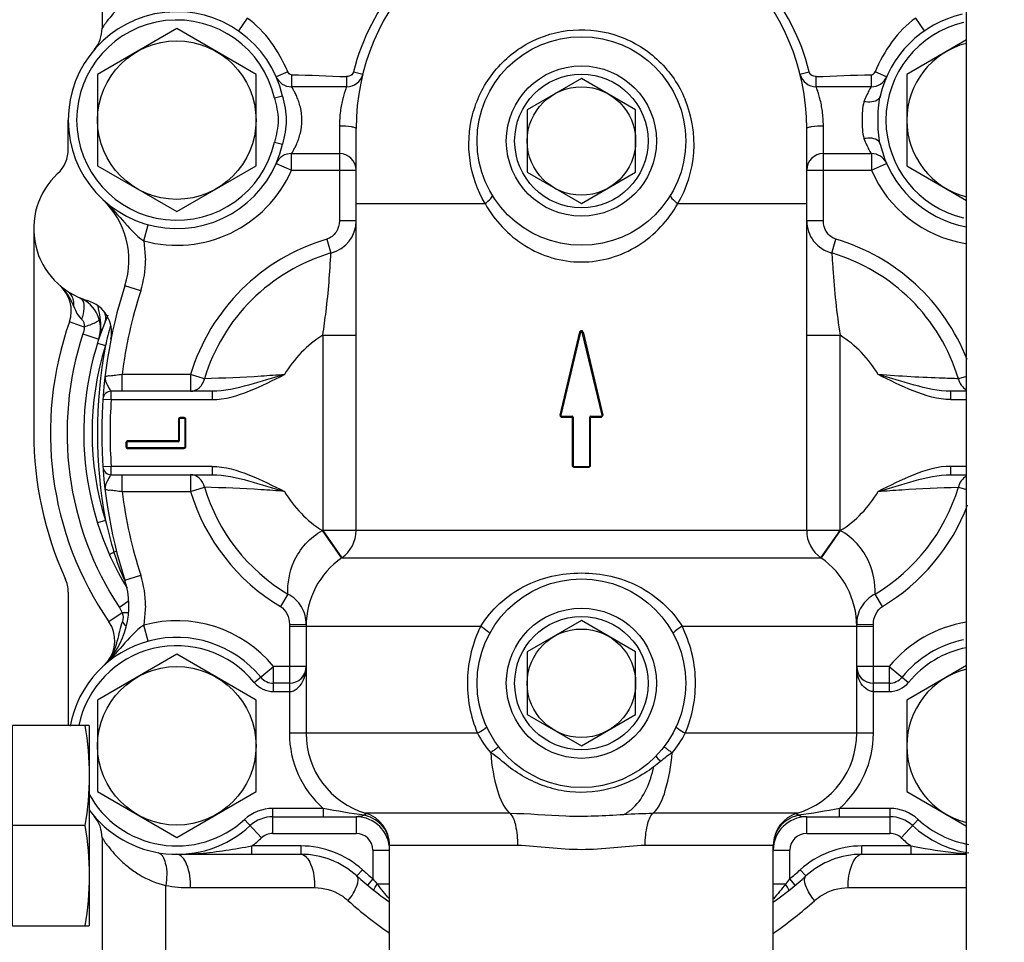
# Model space of a CAD drawing. Header units: millimetres. Extents: x 0 to 1189, y 0 to 841.
# Tile 22 of 172: x 483.75 to 488.48, y 203.66 to 208.08. Entities that reach past the tile are written whole.
import ezdxf
from ezdxf.enums import TextEntityAlignment as Align

# ---------------------------------------------------------------- set-up
doc = ezdxf.new("R2010")
doc.units = ezdxf.units.MM
doc.header["$LTSCALE"] = 65.395
doc.layers.get('0').update_dxf_attribs({"linetype": 'CONTINUOUS'})
for name, color, linetype in [('32007_153200_01_ABL1341', 7, 'CONTINUOUS'), ('32007_153200_01_T1_PBL1392', 7, 'CONTINUOUS'), ('8M32E_GENSET_VERROHRUNG_ABL1230', 7, 'CONTINUOUS'), ('D931_1-M16X170_PBL1399', 7, 'CONTINUOUS'), ('links_14_VBL1225', 7, 'CONTINUOUS'), ('PUMPENAGGRR45_125_160_FL-Z-DB50_PBL1288', 7, 'CONTINUOUS')]:
    doc.layers.add(name, color=color, linetype=linetype)
doc.styles.get("Standard").update_dxf_attribs({"font": 'txt', "width": 0.6})
doc.dimstyles.new('DIMSTYLE_2', dxfattribs={"dimtxt": 3.5, "dimasz": 3.5, "dimexe": 1.8, "dimexo": 0, "dimgap": 0.875, "dimtad": 1, "dimlfac": 25, "dimdsep": 46, "dimtxsty": 'Standard', "dimblk": '_FILLED', "dimblk1": '_FILLED', "dimblk2": '_FILLED', "dimcen": 0.09, "dimadec": 0, "dimazin": 0, "dimtp": 2, "dimtm": 2, "dimtfac": 1, "dimtofl": 0, "dimtmove": 0, "dimatfit": 3, "dimldrblk": '_FILLED', "dimfxl": 1, "dimtolj": 1, "dimarcsym": 0})

# ---------------------------------------------------------------- blocks, each defined once
blk = doc.blocks.new('_FILLED')
at = {"color": 0, "linetype": 'ByBlock'}
blk.add_solid([(0, 0), (-1, 0.1671), (-1, -0.1671)], dxfattribs=at)
blk = doc.blocks.new('*D14')
at = {"color": 2, "linetype": 'Continuous'}
for p, q in [((511.8475, 241.0394), (511.8475, 153.8786)), ((302.0875, 195.6548), (302.0875, 153.8786)), ((302.0875, 155.6786), (406.9675, 155.6786)), ((511.8475, 155.6786), (406.9675, 155.6786))]:
    blk.add_line(p, q, dxfattribs=at)
at = {"color": 2, "linetype": 'Continuous', "xscale": 3.5, "yscale": 3.5, "zscale": 3.5, "rotation": 180}
blk.add_blockref('_FILLED', (302.0875, 155.6786), dxfattribs=at)
at = {"color": 2, "linetype": 'Continuous', "xscale": 3.5, "yscale": 3.5, "zscale": 3.5}
blk.add_blockref('_FILLED', (511.8475, 155.6786), dxfattribs=at)
at = {"color": 2, "linetype": 'Continuous', "width": 0.672619}
blk.add_text('5244', height=3.5, dxfattribs=at).set_placement((406.9675, 156.5536), align=Align.CENTER)
blk = doc.blocks.new('PUMPENAGGRR45_125_160_FL-Z-DB50_PBL1288', base_point=(485.4905, 205.8067))
at = {"layer": 'PUMPENAGGRR45_125_160_FL-Z-DB50_PBL1288', "color": 7, "linetype": 'Continuous'}
for p, q in [((484.1495, 208.3381), (484.1495, 208.0386)), ((484.5075, 208.0368), (484.1275, 207.8175)), ((484.8875, 207.8175), (484.5075, 208.0368)), ((488.2935, 207.9826), (488.0075, 207.8175)), ((484.1138, 207.9379), (484.1113, 207.9349)), ((484.1275, 207.8175), (484.1275, 207.3787)), ((484.8875, 207.3787), (484.8875, 207.8175)), ((484.985, 207.8039), (484.984, 207.8061)), ((485.3994, 207.8188), (485.399, 207.8172)), ((487.4959, 207.8172), (487.4955, 207.8188)), ((487.9109, 207.8061), (487.9103, 207.8048)), ((488.0075, 207.8175), (488.0075, 207.3787)), ((485.3218, 207.7581), (485.0574, 207.7581)), ((486.4475, 207.7983), (486.1875, 207.6482)), ((486.7075, 207.6482), (486.4475, 207.7983)), ((487.8376, 207.7581), (487.5732, 207.7581)), ((486.1875, 207.6482), (486.1875, 207.3479)), ((486.7075, 207.3479), (486.7075, 207.6482)), ((483.9875, 207.459), (483.9875, 207.5981)), ((485.3675, 205.631), (485.3675, 207.5581)), ((487.5275, 205.631), (487.5275, 207.5581)), ((485.0574, 207.4381), (485.2875, 207.4381)), ((487.6075, 207.4381), (487.8376, 207.4381)), ((484.1275, 207.3787), (484.5075, 207.1593)), ((484.5075, 207.1593), (484.8875, 207.3787)), ((484.984, 207.3901), (484.985, 207.3922)), ((487.9103, 207.3914), (487.9109, 207.3901)), ((488.0075, 207.3787), (488.2935, 207.2135)), ((486.1875, 207.3479), (486.4475, 207.1978)), ((486.4475, 207.1978), (486.7075, 207.3479)), ((483.8215, 207.0781), (483.8215, 206.0981)), ((486.4436, 206.5817), (486.3486, 206.183)), ((486.4397, 206.5826), (486.4401, 206.5836)), ((486.5463, 206.183), (486.4514, 206.5817)), ((484.6768, 206.2981), (484.1931, 206.2981)), ((488.2935, 206.2981), (488.2181, 206.2981)), ((484.5195, 206.1641), (484.5195, 206.0601)), ((484.5435, 206.1681), (484.5235, 206.1681)), ((484.5475, 206.0321), (484.5475, 206.1641)), ((486.3525, 206.1781), (486.4035, 206.1781)), ((486.4075, 206.1741), (486.4075, 205.9421)), ((486.4875, 205.9421), (486.4875, 206.1741)), ((486.4915, 206.1781), (486.5424, 206.1781)), ((486.5464, 206.1821), (486.5463, 206.183)), ((484.5155, 206.0561), (484.2715, 206.0561)), ((484.2675, 206.0521), (484.2675, 206.0321)), ((484.2715, 206.0281), (484.5435, 206.0281)), ((486.4115, 205.9381), (486.4835, 205.9381)), ((484.1931, 205.8981), (484.6768, 205.8981)), ((488.2181, 205.8981), (488.2935, 205.8981)), ((484.2586, 205.39), (484.2579, 205.3915)), ((483.9875, 205.3343), (483.9875, 204.6954)), ((485.1275, 205.1715), (485.1275, 204.6581)), ((486.4475, 205.1983), (486.1875, 205.0482)), ((486.7075, 205.0482), (486.4475, 205.1983)), ((487.7675, 204.6581), (487.7675, 205.1715)), ((484.5075, 205.0368), (484.1275, 204.8175)), ((484.8875, 204.8175), (484.5075, 205.0368)), ((486.1875, 205.0482), (486.1875, 204.7479)), ((486.7075, 204.7479), (486.7075, 205.0482)), ((488.2935, 204.9826), (488.0075, 204.8175)), ((485.0475, 204.8981), (484.9718, 204.8981)), ((487.9231, 204.8981), (487.8475, 204.8981)), ((484.1275, 204.8175), (484.1275, 204.3787)), ((484.8875, 204.3787), (484.8875, 204.8175)), ((488.0075, 204.8175), (488.0075, 204.3787)), ((486.1875, 204.7479), (486.4475, 204.5978)), ((486.4475, 204.5978), (486.7075, 204.7479)), ((484.1275, 204.3787), (484.5075, 204.1593)), ((484.5075, 204.1593), (484.8875, 204.3787)), ((488.0075, 204.3787), (488.2935, 204.2135)), ((484.1113, 204.2612), (484.1131, 204.2591)), ((484.9683, 204.2581), (485.3675, 204.2581)), ((487.5275, 204.2581), (487.9266, 204.2581)), ((484.1495, 204.1575), (484.1495, 203.4981)), ((485.5275, 200.9712), (485.5275, 204.1214)), ((487.3675, 200.9712), (487.3675, 204.1214)), ((484.5075, 204.0781), (485.1022, 204.0781)), ((487.7927, 204.0781), (488.2935, 204.0781))]:
    blk.add_line(p, q, dxfattribs=at)
at = {"layer": 'PUMPENAGGRR45_125_160_FL-Z-DB50_PBL1288', "color": 9, "linetype": 'Continuous'}
for p, q in [((484.8446, 208.0868), (484.8027, 208.0261)), ((488.0922, 208.0261), (488.0503, 208.0868)), ((485.0396, 207.8303), (484.984, 207.8061)), ((485.0574, 207.8157), (485.0574, 207.7581)), ((485.3218, 207.8072), (485.3218, 207.7581)), ((485.355, 207.8298), (485.3994, 207.8188)), ((487.4955, 207.8188), (487.54, 207.8298)), ((487.5732, 207.7581), (487.5732, 207.8072)), ((487.8376, 207.7581), (487.8376, 207.8157)), ((487.9109, 207.8061), (487.8553, 207.8303)), ((485.0146, 207.713), (484.9756, 207.7042)), ((485.2875, 207.5714), (485.2875, 207.1158)), ((487.6075, 207.1158), (487.6075, 207.5714)), ((484.9756, 207.4919), (485.0146, 207.4831)), ((485.0574, 207.3581), (485.0574, 207.4381)), ((487.8376, 207.4381), (487.8376, 207.3581)), ((484.984, 207.3901), (485.0574, 207.3581)), ((487.8376, 207.3581), (487.9109, 207.3901)), ((485.0574, 207.3581), (485.3675, 207.3581)), ((487.5275, 207.3581), (487.8376, 207.3581)), ((485.3675, 207.1981), (485.9853, 207.1981)), ((486.9096, 207.1981), (487.5275, 207.1981)), ((484.349, 207.0194), (484.3701, 207.0965)), ((485.3675, 207.1158), (485.2875, 207.1158)), ((487.6075, 207.1158), (487.5275, 207.1158)), ((484.349, 207.0194), (484.3579, 206.9272)), ((485.2271, 207.0275), (485.2467, 206.961)), ((487.6482, 206.961), (487.6678, 207.0275)), ((484.3347, 206.7798), (484.2586, 206.8044)), ((484.0632, 206.6061), (483.9928, 206.6309)), ((484.0576, 206.573), (484.1336, 206.548)), ((486.3451, 206.1839), (486.4397, 206.5826)), ((486.4552, 206.5826), (486.5498, 206.1839)), ((484.1274, 206.5289), (484.1656, 206.5169)), ((485.2075, 206.5669), (485.3675, 206.5669)), ((485.2075, 206.5669), (485.2075, 205.631)), ((487.5275, 206.5669), (487.6875, 206.5669)), ((487.6875, 205.631), (487.6875, 206.5669)), ((484.5737, 206.3781), (484.2452, 206.3781)), ((484.2452, 206.2981), (484.2452, 206.3781)), ((484.64, 206.358), (484.5737, 206.3781)), ((484.5737, 206.3781), (484.5737, 206.2981)), ((488.2935, 206.3697), (488.2549, 206.358)), ((484.1931, 206.2581), (484.1931, 206.2981)), ((484.6768, 206.2981), (484.6768, 206.2581)), ((488.2181, 206.2581), (488.2181, 206.2981)), ((484.1532, 206.2609), (484.1931, 206.2581)), ((484.1931, 206.2581), (484.6768, 206.2581)), ((488.2181, 206.2581), (488.2935, 206.2581)), ((484.5155, 206.1641), (484.519, 206.1641)), ((484.5155, 206.1641), (484.5155, 206.0568)), ((484.5435, 206.1721), (484.5235, 206.1721)), ((484.5235, 206.1681), (484.5235, 206.1721)), ((484.5435, 206.1721), (484.5435, 206.1681)), ((484.5479, 206.1641), (484.5515, 206.1641)), ((484.5515, 206.0321), (484.5515, 206.1641)), ((486.3451, 206.1839), (486.3451, 206.1819)), ((486.3509, 206.1745), (486.352, 206.1741)), ((486.352, 206.1741), (486.3529, 206.1741)), ((486.3529, 206.1741), (486.4068, 206.1741)), ((486.4035, 206.1781), (486.4036, 206.1741)), ((486.4036, 206.1741), (486.4036, 205.9421)), ((486.4875, 206.1741), (486.542, 206.1741)), ((486.4913, 206.1741), (486.4914, 206.1773)), ((486.4913, 205.9421), (486.4913, 206.1741)), ((486.5421, 206.1765), (486.542, 206.1741)), ((486.542, 206.1741), (486.544, 206.1745)), ((486.5463, 206.183), (486.5477, 206.1834)), ((486.5499, 206.1824), (486.5499, 206.1834)), ((484.5195, 206.0601), (484.2715, 206.0601)), ((484.2715, 206.0561), (484.2715, 206.0601)), ((484.2635, 206.0521), (484.2675, 206.0521)), ((484.2635, 206.0521), (484.2635, 206.0321)), ((484.2675, 206.0321), (484.2635, 206.0321)), ((484.2715, 206.0241), (484.2715, 206.0281)), ((484.2715, 206.0241), (484.5435, 206.0241)), ((484.5435, 206.0281), (484.5435, 206.0241)), ((484.5515, 206.0321), (484.5479, 206.0321)), ((484.1931, 205.9381), (484.1532, 205.9352)), ((484.6768, 205.9381), (484.1931, 205.9381)), ((484.1931, 205.8981), (484.1931, 205.9381)), ((484.6768, 205.9381), (484.6768, 205.8981)), ((486.4075, 205.9421), (486.4036, 205.9421)), ((486.4076, 205.9351), (486.4116, 205.9341)), ((486.4116, 205.9341), (486.4833, 205.9341)), ((486.4833, 205.9341), (486.4873, 205.9351)), ((486.4873, 205.9351), (486.4902, 205.9381)), ((486.4913, 205.9421), (486.4875, 205.9421)), ((486.4902, 205.9381), (486.4913, 205.9421)), ((488.2935, 205.9381), (488.2181, 205.9381)), ((488.2181, 205.8981), (488.2181, 205.9381)), ((484.2452, 205.8181), (484.2452, 205.8981)), ((484.5737, 205.8981), (484.5737, 205.8181)), ((484.2452, 205.8181), (484.5737, 205.8181)), ((484.5737, 205.8181), (484.64, 205.8381)), ((488.2549, 205.8381), (488.2935, 205.8264)), ((484.1656, 205.6792), (484.1274, 205.6673)), ((485.2948, 205.5035), (485.2061, 205.6301)), ((487.6875, 205.631), (485.2075, 205.631)), ((485.2075, 205.631), (485.2989, 205.4997)), ((487.596, 205.4997), (487.6875, 205.631)), ((487.6888, 205.6301), (487.597, 205.499)), ((484.2065, 205.5276), (484.2185, 205.5307)), ((485.2981, 205.4992), (485.2948, 205.5035)), ((485.2989, 205.4997), (487.596, 205.4997)), ((484.2586, 205.3918), (484.3347, 205.4163)), ((485.0397, 205.3258), (485.0041, 205.2663)), ((487.8908, 205.2663), (487.8552, 205.3258)), ((484.2768, 205.2911), (484.2322, 205.2617)), ((484.3579, 205.2689), (484.349, 205.1768)), ((484.2451, 205.2353), (484.1825, 205.1923)), ((484.3701, 205.0996), (484.349, 205.1768)), ((485.0475, 205.1715), (485.9652, 205.1715)), ((485.0475, 205.1715), (485.0475, 204.6581)), ((485.0476, 205.1814), (485.1275, 205.1797)), ((486.9298, 205.1715), (487.8475, 205.1715)), ((487.7674, 205.1797), (487.8474, 205.1814)), ((487.8475, 204.6581), (487.8475, 205.1715)), ((484.8789, 204.9021), (484.9718, 204.9781)), ((485.1275, 204.9781), (484.9718, 204.9781)), ((484.9718, 204.8581), (484.9718, 204.9781)), ((487.9231, 204.9781), (487.7675, 204.9781)), ((487.9231, 204.9781), (488.016, 204.9021)), ((487.9231, 204.9781), (487.9231, 204.8581)), ((484.9718, 204.8581), (485.0475, 204.8581)), ((487.8475, 204.8581), (487.9231, 204.8581)), ((485.9496, 204.6581), (485.0475, 204.6581)), ((487.8475, 204.6581), (486.9453, 204.6581)), ((486.8266, 204.5227), (486.7949, 204.4976)), ((485.21, 204.2981), (484.9683, 204.2981)), ((484.9683, 204.1781), (484.9683, 204.2981)), ((485.21, 204.2981), (485.21, 204.2581)), ((485.4109, 204.2754), (485.4077, 204.265)), ((486.1038, 204.2747), (485.4132, 204.2747)), ((487.4817, 204.2747), (486.7912, 204.2747)), ((487.4872, 204.265), (487.484, 204.2754)), ((487.9266, 204.2981), (487.685, 204.2981)), ((487.685, 204.2581), (487.685, 204.2981)), ((487.9266, 204.2981), (487.9266, 204.1781)), ((484.8328, 204.2451), (484.9141, 204.1569)), ((485.3675, 204.2581), (485.3675, 204.1781)), ((487.5275, 204.1781), (487.5275, 204.2581)), ((487.9808, 204.1569), (488.0621, 204.2451)), ((484.9683, 204.1781), (485.3675, 204.1781)), ((487.5275, 204.1781), (487.9266, 204.1781)), ((485.1022, 204.1181), (484.8675, 204.1181)), ((484.8675, 204.0781), (484.8675, 204.1181)), ((485.1022, 204.1181), (485.1022, 204.0781)), ((485.5275, 204.1214), (486.1417, 204.1214)), ((486.7532, 204.1214), (487.3675, 204.1214)), ((488.0275, 204.1181), (487.7927, 204.1181)), ((487.7927, 204.0781), (487.7927, 204.1181)), ((488.0275, 204.1181), (488.0275, 204.0781)), ((485.4475, 204.0981), (485.5275, 204.0981)), ((485.4475, 204.0981), (485.4475, 203.9607)), ((487.3675, 204.0981), (487.4475, 204.0981)), ((487.4475, 203.9607), (487.4475, 204.0981)), ((485.3713, 203.9741), (485.3982, 204.0037)), ((487.5236, 203.9741), (487.4967, 204.0037)), ((485.4475, 203.9607), (485.4218, 203.93)), ((485.5275, 203.935), (485.4686, 203.935)), ((487.4263, 203.935), (487.3675, 203.935)), ((487.4731, 203.93), (487.4475, 203.9607)), ((484.4545, 203.4981), (484.4545, 203.9286)), ((484.5736, 203.9181), (485.1684, 203.9181)), ((487.7265, 203.9181), (488.2935, 203.9181))]:
    blk.add_line(p, q, dxfattribs=at)
blk.add_lwpolyline([(486.4036, 205.9421), (486.4047, 205.9381), (486.4076, 205.9351)], dxfattribs=at)
at = {"layer": 'PUMPENAGGRR45_125_160_FL-Z-DB50_PBL1288', "color": 7, "linetype": 'Continuous'}
for points in [[(485.1275, 204.9779), (485.1258, 204.962), (485.1212, 204.9473), (485.1143, 204.9341), (485.1048, 204.9223), (485.1035, 204.921)], [(487.7914, 204.921), (487.7901, 204.9223), (487.7807, 204.9341), (487.7737, 204.9473), (487.7692, 204.962), (487.7675, 204.9779)]]:
    blk.add_lwpolyline(points, dxfattribs=at)
for centre, radius in [((486.4475, 207.4981), 0.5), ((484.5075, 207.5981), 0.38), ((486.4475, 207.4981), 0.36), ((486.4475, 207.4981), 0.26), ((486.4475, 204.8981), 0.5), ((486.4475, 204.8981), 0.36), ((486.4475, 204.8981), 0.26), ((484.5075, 204.5981), 0.38)]:
    blk.add_circle(centre, radius, dxfattribs=at)
at = {"layer": 'PUMPENAGGRR45_125_160_FL-Z-DB50_PBL1288', "color": 9, "linetype": 'Continuous'}
for centre in [(486.4475, 207.4981), (486.4475, 204.8981)]:
    blk.add_circle(centre, 0.32, dxfattribs=at)
at = {"layer": 'PUMPENAGGRR45_125_160_FL-Z-DB50_PBL1288', "color": 7, "linetype": 'Continuous'}
for centre, radius, start, end in [((486.4475, 207.5581), 1.08, 0, 180), ((484.5075, 207.5981), 0.52, 12.7741, 347.2259), ((488.3875, 207.5981), 0.52, 102.6832, 167.2259), ((483.9895, 208.0386), 0.16, 320.5822, 360), ((488.3875, 207.5981), 0.38, 104.3804, 255.6196), ((485.0574, 207.8381), 0.08, 203.5782, 270), ((485.3218, 207.8381), 0.08, 270, 344.9018), ((485.3218, 207.8381), 0.08, 345.0326, 346.032), ((487.5732, 207.8381), 0.08, 193.968, 194.968), ((487.5732, 207.8381), 0.08, 195.1, 270), ((487.8376, 207.8381), 0.08, 270, 336.4218), ((488.3875, 207.5981), 0.52, 192.7741, 259.5416), ((483.8275, 207.459), 0.16, 312.9038, 360), ((485.0574, 207.3581), 0.08, 90, 154.7682), ((485.2875, 207.3581), 0.08, 0, 90), ((487.6075, 207.3581), 0.08, 90, 180), ((487.8376, 207.3581), 0.08, 24.5898, 90), ((484.1815, 207.0781), 0.36, 132.9038, 253.636), ((483.8779, 206.9272), 0.4, 342.1165, 46.8205), ((483.8419, 206.6842), 0.16, 340.5468, 49.2365), ((486.4475, 206.0981), 2.3, 162.1165, 197.8835), ((483.9816, 206.598), 0.16, 341.7919, 67.3939), ((484.035, 206.5791), 0.16, 348.7229, 73.636), ((485.5015, 206.0981), 1.6, 160.5468, 214.4781), ((485.5015, 206.0981), 1.44, 156.9287, 211.1383), ((486.4475, 206.5808), 0.004, 13.3925, 166.6075), ((486.4384, 206.5889), 0.0135, 339.5862, 341.8635), ((484.1931, 206.2581), 0.04, 90, 175.9403), ((484.5235, 206.1641), 0.004, 90, 180), ((484.5435, 206.1641), 0.004, 0, 90), ((486.3525, 206.1821), 0.004, 166.6075, 270), ((486.4035, 206.1741), 0.004, 0, 90), ((486.4915, 206.1741), 0.004, 90, 180), ((486.5424, 206.1821), 0.004, 270, 360), ((485.5015, 206.0981), 1.68, 180, 204.5247), ((484.2715, 206.0521), 0.004, 90, 180), ((484.5155, 206.0601), 0.004, 270, 360), ((484.2715, 206.0321), 0.004, 180, 270), ((484.5435, 206.0321), 0.004, 270, 360), ((484.1931, 205.9381), 0.04, 184.0597, 270), ((486.4115, 205.9421), 0.004, 180, 270), ((486.4835, 205.9421), 0.004, 270, 360), ((485.2075, 205.631), 0.16, 304.8499, 360), ((487.6875, 205.631), 0.16, 180, 235.1501), ((485.5275, 205.1715), 0.4, 124.8499, 180), ((487.3675, 205.1715), 0.4, 0, 55.1501), ((483.8275, 205.3343), 0.16, 0, 24.5247), ((483.8779, 205.2689), 0.4, 313.1795, 17.8835), ((484.0506, 205.1017), 0.16, 321.1025, 34.4781), ((484.5075, 204.5981), 0.52, 39.2965, 169.6184), ((488.3875, 204.5981), 0.52, 102.0146, 140.7035), ((485.0475, 204.9781), 0.08, 270, 360), ((487.8475, 204.9781), 0.08, 180, 270), ((484.9718, 204.9781), 0.08, 219.2965, 270), ((487.9231, 204.9781), 0.08, 270, 320.7035), ((488.3875, 204.5981), 0.38, 104.3804, 255.6196), ((485.5275, 204.6581), 0.4, 180, 253.3985), ((487.3675, 204.6581), 0.4, 286.6015, 360), ((484.5075, 204.5981), 0.52, 215.9009, 312.6679), ((483.9895, 204.1575), 0.16, 0, 40.38), ((485.3675, 204.1214), 0.16, 0, 73.3985), ((487.5275, 204.1214), 0.16, 106.6015, 180), ((484.9683, 204.0981), 0.16, 90, 132.6679), ((485.3675, 204.0981), 0.16, 0, 90), ((487.5275, 204.0981), 0.16, 90, 180), ((487.9266, 204.0981), 0.16, 47.3321, 90), ((488.3875, 204.5981), 0.52, 227.3321, 260.9332), ((485.1022, 203.6781), 0.4, 47.7314, 90), ((487.7927, 203.6781), 0.4, 90, 132.2686), ((486.4475, 205.1581), 1.6, 227.7314, 234.8606), ((486.4475, 205.1581), 1.6, 305.1396, 312.2686)]:
    blk.add_arc(centre, radius, start, end, dxfattribs=at)
at = {"layer": 'PUMPENAGGRR45_125_160_FL-Z-DB50_PBL1288', "color": 9, "linetype": 'Continuous'}
for centre, radius, start, end in [((484.5075, 207.5981), 0.48, 12.7741, 347.2259), ((488.3875, 207.5981), 0.48, 102.9808, 257.0173), ((486.4279, 207.4828), 0.5596, 329.4142, 22.548), ((484.5075, 207.5981), 0.6, 254.6847, 336.4218), ((488.3875, 207.5981), 0.6, 203.5782, 260.4799), ((485.2081, 207.1157), 0.1594, 284.0272, 0.0395), ((485.5015, 206.0981), 0.9691, 106.4475, 163.206), ((487.3935, 206.0981), 0.9691, 21.2722, 73.5525), ((485.5015, 206.0981), 0.8998, 106.4475, 163.206), ((487.3935, 206.0981), 0.8998, 16.794, 73.5525), ((483.8779, 206.9272), 0.48, 342.1165, 360), ((486.4475, 206.0981), 2.22, 162.1165, 172.7542), ((484.1333, 206.6414), 0.00224, 8.2218, 15.9401), ((485.5015, 206.0981), 1.52, 161.7919, 213.3825), ((486.0182, 206.0978), 1.8994, 164.2202, 167.2529), ((485.5015, 206.0981), 0.5534, 122.0911, 149.6043), ((487.3935, 206.0981), 0.5534, 30.3957, 57.9089), ((485.5015, 206.0981), 1.4, 162.5922, 197.4078), ((486.4475, 206.0981), 2.32, 169.5991, 190.4009), ((486.4475, 206.0981), 2.26, 175.9403, 184.0597), ((484.5235, 206.1641), 0.008, 90, 180), ((484.5435, 206.1641), 0.008, 0, 90), ((486.3523, 206.1829), 0.00732, 188.5113, 194.683), ((486.5839, 206.0419), 0.146, 103.4895, 104.3515), ((486.5451, 206.1828), 0.00481, 6.383, 13.0164), ((486.5435, 206.1828), 0.00638, 351.817, 356.7038), ((484.2715, 206.0521), 0.008, 90, 180), ((484.2715, 206.0321), 0.008, 180, 270), ((484.5435, 206.0321), 0.008, 270, 360), ((486.4475, 206.0981), 2.22, 187.2458, 197.8835), ((485.5015, 206.0981), 0.9691, 196.794, 239.1235), ((485.5015, 206.0981), 0.8998, 196.794, 239.1235), ((485.5015, 206.0981), 0.5534, 210.3957, 237.7433), ((487.3935, 206.0981), 0.5534, 302.2567, 329.6043), ((487.3935, 206.0981), 0.8998, 300.8765, 343.206), ((487.3935, 206.0981), 0.9691, 300.8765, 339.1702), ((486.0188, 206.0985), 1.9, 192.748, 197.4841), ((485.5275, 205.1715), 0.56, 124.8499, 125.0188), ((487.3675, 205.1715), 0.56, 54.9812, 55.1501), ((483.8779, 205.2689), 0.48, 0, 17.8835), ((484.5075, 204.5981), 0.6, 39.2965, 105.3153), ((485.5275, 205.1715), 0.48, 178.8118, 180), ((487.3675, 205.1715), 0.48, 0, 1.1882), ((488.3875, 204.5981), 0.6, 99.048, 140.7035), ((484.5075, 204.5981), 0.48, 39.2965, 168.2581), ((488.3875, 204.5981), 0.48, 101.339, 140.7035), ((484.9718, 204.9781), 0.12, 219.2965, 270), ((487.9231, 204.9781), 0.12, 270, 320.7035), ((485.5275, 204.6581), 0.48, 180, 228.5904), ((486.3828, 204.8815), 0.4874, 207.281, 220.5583), ((486.5121, 204.8815), 0.4874, 319.4417, 332.719), ((487.3675, 204.6581), 0.48, 311.4096, 360), ((484.5075, 204.5981), 0.48, 208.5506, 312.6679), ((484.9683, 204.0981), 0.2, 90, 132.6679), ((485.3471, 204.015), 0.2573, 75.1126, 76.3621), ((487.5479, 204.0149), 0.2573, 103.638, 104.8873), ((487.9266, 204.0981), 0.2, 47.3321, 90), ((488.3875, 204.5981), 0.48, 227.3321, 260.162), ((484.9683, 204.0981), 0.08, 90, 132.6679), ((485.3675, 204.0981), 0.08, 0, 90), ((487.5275, 204.0981), 0.08, 90, 180), ((487.9266, 204.0981), 0.08, 47.3321, 90), ((484.5075, 204.5981), 0.6, 306.8699, 312.6679), ((485.1022, 203.6781), 0.44, 47.7314, 90), ((487.7927, 203.6781), 0.44, 90, 132.2686), ((488.3875, 204.5981), 0.6, 227.3321, 233.1301), ((484.5075, 205.4449), 1.3668, 270, 270.6163), ((484.5075, 205.4453), 1.3673, 270.6164, 271.1953), ((486.4475, 205.1581), 1.56, 227.7314, 230.1317), ((486.4475, 205.1581), 1.56, 309.8683, 312.2686), ((486.4406, 204.7534), 1.2707, 218.5935, 220.0967), ((486.4543, 204.7534), 1.2707, 319.9033, 321.4065), ((484.5737, 204.5994), 0.6813, 259.9278, 269.9902), ((486.5151, 205.16), 1.7625, 227.7372, 235.909), ((486.3798, 205.16), 1.7625, 304.091, 312.2628)]:
    blk.add_arc(centre, radius, start, end, dxfattribs=at)
for points, knots in [([(485.9653, 208.5491), (485.8172, 208.4849), (485.5477, 208.2849), (485.3939, 207.9864), (485.355, 207.8298)], [0, 0, 0, 0, 0.499983, 1, 1, 1, 1]), ([(487.54, 207.8298), (487.501, 207.9864), (487.3472, 208.285), (487.0776, 208.4848), (486.9296, 208.5491)], [0, 0, 0, 0, 0.500014, 1, 1, 1, 1]), ([(484.4545, 208.2676), (484.41, 208.2572), (484.3473, 208.2311), (484.2772, 208.1819), (484.2348, 208.1446), (484.2005, 208.1072), (484.178, 208.0801), (484.1632, 208.0582), (484.1569, 208.0521), (484.1495, 208.0349), (484.1495, 208.0386)], [0, 0, 0, 0, 0.351869, 0.51065, 0.656533, 0.786862, 0.895538, 0.9385, 0.971534, 1, 1, 1, 1]), ([(485.9853, 207.1981), (485.9483, 207.2606), (485.8993, 207.4025), (485.9112, 207.6272), (486.0106, 207.832), (486.1852, 207.9812), (486.4064, 208.0463), (486.6351, 208.0149), (486.8298, 207.8928), (486.9163, 207.7658), (486.9447, 207.6974)], [0, 0, 0, 0, 0.122669, 0.246099, 0.37086, 0.496599, 0.622725, 0.748878, 0.874789, 1, 1, 1, 1]), ([(485.355, 207.8298), (485.3532, 207.8229), (485.3443, 207.8094), (485.329, 207.8073), (485.3218, 207.8072)], [0, 0, 0, 0, 0.49711, 1, 1, 1, 1]), ([(487.5732, 207.8072), (487.566, 207.8073), (487.5506, 207.8093), (487.5417, 207.8229), (487.54, 207.8298)], [0, 0, 0, 0, 0.502078, 1, 1, 1, 1]), ([(485.0574, 207.4381), (485.0561, 207.4381), (485.0637, 207.4446), (485.0649, 207.4514), (485.0752, 207.467), (485.0835, 207.4858), (485.0929, 207.5095), (485.1035, 207.5467), (485.1102, 207.5981), (485.1035, 207.6494), (485.0929, 207.6867), (485.0835, 207.7104), (485.0752, 207.7292), (485.0649, 207.7447), (485.0636, 207.7515), (485.0561, 207.7581), (485.0574, 207.7581)], [0, 0, 0, 0, 0.011411, 0.043711, 0.093425, 0.157127, 0.232043, 0.315899, 0.500002, 0.684106, 0.76796, 0.842874, 0.906575, 0.956293, 0.988593, 1, 1, 1, 1]), ([(485.3218, 207.7581), (485.3231, 207.7581), (485.3169, 207.75), (485.3171, 207.7419), (485.3093, 207.7229), (485.3036, 207.7001), (485.2969, 207.6718), (485.2898, 207.6287), (485.2875, 207.5946), (485.2875, 207.5714)], [0, 0, 0, 0, 0.021396, 0.083697, 0.182365, 0.311471, 0.464775, 0.63571, 1, 1, 1, 1]), ([(487.6075, 207.5714), (487.6075, 207.5946), (487.6044, 207.6382), (487.5947, 207.6899), (487.5847, 207.7229), (487.5801, 207.7419), (487.5743, 207.75), (487.5745, 207.7581), (487.5732, 207.7581)], [0, 0, 0, 0, 0.364339, 0.688484, 0.817609, 0.916291, 0.978607, 1, 1, 1, 1]), ([(487.8376, 207.7581), (487.8396, 207.7581), (487.8278, 207.7478), (487.8262, 207.7374), (487.8117, 207.7137), (487.8058, 207.6965), (487.8023, 207.6865)], [0, 0, 0, 0, 0.076463, 0.287816, 0.604028, 1, 1, 1, 1]), ([(485.0146, 207.713), (485.0232, 207.6752), (485.0409, 207.5981), (485.0231, 207.5209), (485.0146, 207.4831)], [0, 0, 0, 0, 0.499996, 1, 1, 1, 1]), ([(487.8803, 207.713), (487.8792, 207.7079), (487.8618, 207.6824), (487.8258, 207.6828), (487.8023, 207.6865)], [0, 0, 0, 0, 0.180262, 1, 1, 1, 1]), ([(484.9756, 207.7042), (484.9835, 207.6692), (485.0051, 207.5981), (484.9835, 207.527), (484.9756, 207.4919)], [0, 0, 0, 0, 0.500022, 1, 1, 1, 1]), ([(487.8023, 207.6865), (487.7928, 207.6585), (487.7958, 207.5981), (487.7928, 207.5377), (487.8023, 207.5096)], [0, 0, 0, 0, 0.500001, 1, 1, 1, 1]), ([(485.2875, 207.5714), (485.3064, 207.5714), (485.3329, 207.5697), (485.3574, 207.5652), (485.3675, 207.5605), (485.3675, 207.5581)], [0, 0, 0, 0, 0.686967, 0.909633, 1, 1, 1, 1]), ([(487.5275, 207.5581), (487.5275, 207.5605), (487.5375, 207.5652), (487.562, 207.5697), (487.5886, 207.5714), (487.6075, 207.5714)], [0, 0, 0, 0, 0.090367, 0.313033, 1, 1, 1, 1]), ([(487.8803, 207.4831), (487.8792, 207.4882), (487.8618, 207.5137), (487.8258, 207.5133), (487.8023, 207.5096)], [0, 0, 0, 0, 0.180262, 1, 1, 1, 1]), ([(487.8023, 207.5096), (487.8058, 207.4996), (487.8117, 207.4825), (487.8262, 207.4587), (487.8278, 207.4483), (487.8396, 207.4381), (487.8376, 207.4381)], [0, 0, 0, 0, 0.395963, 0.712105, 0.923433, 1, 1, 1, 1]), ([(485.9853, 207.1981), (485.9954, 207.2055), (486.0074, 207.2151), (486.0226, 207.2344), (486.0195, 207.2394)], [0, 0, 0, 0, 0.681306, 1, 1, 1, 1]), ([(486.8754, 207.2394), (486.8724, 207.2344), (486.8875, 207.2151), (486.8996, 207.2055), (486.9096, 207.1981)], [0, 0, 0, 0, 0.318694, 1, 1, 1, 1]), ([(484.1516, 207.2189), (484.1853, 207.1873), (484.2484, 207.1187), (484.3094, 207.0454), (484.349, 207.0194)], [0, 0, 0, 0, 0.49376, 1, 1, 1, 1]), ([(485.9853, 207.1981), (486.0307, 207.1175), (486.1636, 206.9737), (486.4475, 206.89), (486.7313, 206.9737), (486.8643, 207.1175), (486.9096, 207.1981)], [0, 0, 0, 0, 0.247759, 0.500001, 0.752243, 1, 1, 1, 1]), ([(485.2875, 207.1158), (485.2875, 207.097), (485.2769, 207.0587), (485.245, 207.0328), (485.2271, 207.0275)], [0, 0, 0, 0, 0.501379, 1, 1, 1, 1]), ([(487.5275, 207.1158), (487.5275, 207.0814), (487.5511, 207.0101), (487.6145, 206.9695), (487.6482, 206.961)], [0, 0, 0, 0, 0.49722, 1, 1, 1, 1]), ([(487.6678, 207.0275), (487.6499, 207.0327), (487.618, 207.0587), (487.6075, 207.097), (487.6075, 207.1158)], [0, 0, 0, 0, 0.498608, 1, 1, 1, 1]), ([(485.2075, 206.5669), (485.2134, 206.6049), (485.2316, 206.7358), (485.2418, 206.8676), (485.2467, 206.961)], [0, 0, 0, 0, 0.291311, 1, 1, 1, 1]), ([(487.6482, 206.961), (487.6495, 206.9363), (487.658, 206.8045), (487.6709, 206.6729), (487.6875, 206.5669)], [0, 0, 0, 0, 0.187784, 1, 1, 1, 1]), ([(484.0142, 206.704), (484.0149, 206.7114), (484.0149, 206.7386), (483.9999, 206.7666), (483.9832, 206.7775)], [0, 0, 0, 0, 0.270271, 1, 1, 1, 1]), ([(484.0431, 206.7457), (484.0484, 206.7435), (484.0622, 206.7281), (484.0636, 206.69), (484.0568, 206.6606), (484.051, 206.6446)], [0, 0, 0, 0, 0.160141, 0.529, 1, 1, 1, 1]), ([(484.1355, 206.6417), (484.1358, 206.6392), (484.1278, 206.6326), (484.1056, 206.6207), (484.0811, 206.6118), (484.0632, 206.6061)], [0, 0, 0, 0, 0.093318, 0.309146, 1, 1, 1, 1]), ([(486.4436, 206.5817), (486.4437, 206.5821), (486.4413, 206.5818), (486.4406, 206.5824), (486.4397, 206.5826)], [0, 0, 0, 0, 0.292461, 1, 1, 1, 1]), ([(486.4514, 206.5817), (486.4513, 206.5821), (486.4536, 206.5818), (486.4543, 206.5824), (486.4552, 206.5826)], [0, 0, 0, 0, 0.292473, 1, 1, 1, 1]), ([(484.1634, 206.3686), (484.1617, 206.3537), (484.1725, 206.3305), (484.1842, 206.3111), (484.1895, 206.298), (484.1931, 206.2981)], [0, 0, 0, 0, 0.58247, 0.860104, 1, 1, 1, 1]), ([(484.2452, 206.3781), (484.2349, 206.3768), (484.2165, 206.3752), (484.1888, 206.3698), (484.1769, 206.3729), (484.1632, 206.3665), (484.1634, 206.3686)], [0, 0, 0, 0, 0.378228, 0.702349, 0.922073, 1, 1, 1, 1]), ([(484.5737, 206.2981), (484.5888, 206.2981), (484.621, 206.3117), (484.6365, 206.3419), (484.64, 206.358)], [0, 0, 0, 0, 0.476428, 1, 1, 1, 1]), ([(485.0241, 206.3781), (484.9867, 206.3753), (484.8588, 206.3657), (484.7307, 206.3606), (484.64, 206.358)], [0, 0, 0, 0, 0.292667, 1, 1, 1, 1]), ([(484.6768, 206.2581), (484.7382, 206.2575), (484.8596, 206.2958), (484.9687, 206.3508), (485.0241, 206.3781)], [0, 0, 0, 0, 0.498543, 1, 1, 1, 1]), ([(485.0241, 206.3781), (484.9667, 206.361), (484.8536, 206.3259), (484.7359, 206.2981), (484.6768, 206.2981)], [0, 0, 0, 0, 0.503463, 1, 1, 1, 1]), ([(488.2549, 206.358), (488.2309, 206.3588), (488.1028, 206.3632), (487.9746, 206.3695), (487.8708, 206.3781)], [0, 0, 0, 0, 0.187266, 1, 1, 1, 1]), ([(488.2181, 206.2581), (488.1567, 206.2581), (488.0353, 206.2955), (487.9262, 206.3508), (487.8708, 206.3781)], [0, 0, 0, 0, 0.49855, 1, 1, 1, 1]), ([(488.2181, 206.2981), (488.159, 206.2981), (488.0414, 206.3259), (487.9282, 206.361), (487.8708, 206.3781)], [0, 0, 0, 0, 0.496537, 1, 1, 1, 1]), ([(486.3451, 206.1839), (486.346, 206.1837), (486.3466, 206.1832), (486.3487, 206.1833), (486.3486, 206.183)], [0, 0, 0, 0, 0.712167, 1, 1, 1, 1]), ([(486.3452, 206.1811), (486.3456, 206.1796), (486.3471, 206.177), (486.3495, 206.175), (486.3509, 206.1745)], [0, 0, 0, 0, 0.505162, 1, 1, 1, 1]), ([(486.3529, 206.1741), (486.3529, 206.175), (486.3526, 206.1759), (486.3529, 206.1781), (486.3525, 206.1781)], [0, 0, 0, 0, 0.702695, 1, 1, 1, 1]), ([(486.5424, 206.1781), (486.5423, 206.1781), (486.5423, 206.1772), (486.5421, 206.1769), (486.5421, 206.1765)], [0, 0, 0, 0, 0.268068, 1, 1, 1, 1]), ([(486.544, 206.1745), (486.5455, 206.1751), (486.5481, 206.1773), (486.5496, 206.1803), (486.5499, 206.1819)], [0, 0, 0, 0, 0.499876, 1, 1, 1, 1]), ([(484.6768, 205.9381), (484.7382, 205.9381), (484.8596, 205.9006), (484.9687, 205.8453), (485.0241, 205.8181)], [0, 0, 0, 0, 0.49855, 1, 1, 1, 1]), ([(486.4116, 205.9341), (486.4116, 205.935), (486.4112, 205.9359), (486.4119, 205.9381), (486.4115, 205.9381)], [0, 0, 0, 0, 0.706462, 1, 1, 1, 1]), ([(486.4835, 205.9381), (486.4831, 205.9381), (486.4837, 205.9359), (486.4833, 205.935), (486.4833, 205.9341)], [0, 0, 0, 0, 0.293538, 1, 1, 1, 1]), ([(488.2181, 205.9381), (488.1567, 205.9386), (488.0353, 205.9004), (487.9262, 205.8453), (487.8708, 205.8181)], [0, 0, 0, 0, 0.498543, 1, 1, 1, 1]), ([(484.1931, 205.8981), (484.1895, 205.8981), (484.1841, 205.885), (484.1725, 205.8656), (484.1617, 205.8424), (484.1634, 205.8275)], [0, 0, 0, 0, 0.140214, 0.417597, 1, 1, 1, 1]), ([(484.64, 205.8381), (484.6365, 205.8542), (484.621, 205.8844), (484.5888, 205.8981), (484.5737, 205.8981)], [0, 0, 0, 0, 0.523572, 1, 1, 1, 1]), ([(484.6768, 205.8981), (484.7359, 205.8981), (484.8536, 205.8702), (484.9667, 205.8351), (485.0241, 205.8181)], [0, 0, 0, 0, 0.496537, 1, 1, 1, 1]), ([(487.8708, 205.8181), (487.9282, 205.8351), (488.0414, 205.8702), (488.159, 205.8981), (488.2181, 205.8981)], [0, 0, 0, 0, 0.503463, 1, 1, 1, 1]), ([(484.1634, 205.8275), (484.1632, 205.8296), (484.1769, 205.8232), (484.1888, 205.8263), (484.2165, 205.8209), (484.2349, 205.8193), (484.2452, 205.8181)], [0, 0, 0, 0, 0.077927, 0.29765, 0.62177, 1, 1, 1, 1]), ([(485.0241, 205.8181), (484.9867, 205.8212), (484.8588, 205.8301), (484.7307, 205.8352), (484.64, 205.8381)], [0, 0, 0, 0, 0.292666, 1, 1, 1, 1]), ([(487.8708, 205.8181), (487.9082, 205.8209), (488.0361, 205.8304), (488.1642, 205.8355), (488.2549, 205.8381)], [0, 0, 0, 0, 0.292667, 1, 1, 1, 1]), ([(485.0397, 205.3258), (485.0382, 205.3781), (485.059, 205.5001), (485.1459, 205.5989), (485.2061, 205.6301)], [0, 0, 0, 0, 0.435407, 1, 1, 1, 1]), ([(487.8552, 205.3258), (487.8567, 205.3781), (487.836, 205.5003), (487.7487, 205.5984), (487.6888, 205.6301)], [0, 0, 0, 0, 0.435423, 1, 1, 1, 1]), ([(484.1847, 205.5152), (484.1837, 205.5173), (484.1968, 205.5209), (484.2011, 205.525), (484.2065, 205.5276)], [0, 0, 0, 0, 0.277921, 1, 1, 1, 1]), ([(485.9652, 205.1715), (486.0137, 205.2517), (486.1623, 205.3851), (486.4475, 205.448), (486.7326, 205.3851), (486.8812, 205.2517), (486.9298, 205.1715)], [0, 0, 0, 0, 0.249268, 0.499998, 0.75073, 1, 1, 1, 1]), ([(485.1275, 205.1797), (485.1282, 205.2091), (485.1126, 205.2699), (485.0663, 205.3124), (485.0397, 205.3258)], [0, 0, 0, 0, 0.49713, 1, 1, 1, 1]), ([(487.8552, 205.3258), (487.8287, 205.3124), (487.7823, 205.2699), (487.7668, 205.2091), (487.7674, 205.1797)], [0, 0, 0, 0, 0.503075, 1, 1, 1, 1]), ([(484.349, 205.1768), (484.3094, 205.1507), (484.2484, 205.0774), (484.1853, 205.0089), (484.1516, 204.9773)], [0, 0, 0, 0, 0.506241, 1, 1, 1, 1]), ([(485.9652, 205.1715), (485.9258, 205.0933), (485.8814, 204.9171), (485.9151, 204.7387), (485.9496, 204.6581)], [0, 0, 0, 0, 0.499497, 1, 1, 1, 1]), ([(485.9652, 205.1715), (485.9764, 205.1645), (485.9881, 205.1557), (486.0092, 205.1388), (486.0065, 205.1337)], [0, 0, 0, 0, 0.697487, 1, 1, 1, 1]), ([(486.9298, 205.1715), (486.9185, 205.1645), (486.9068, 205.1557), (486.8857, 205.1388), (486.8884, 205.1337)], [0, 0, 0, 0, 0.697486, 1, 1, 1, 1]), ([(486.9453, 204.6581), (486.9799, 204.7387), (487.0136, 204.9171), (486.9692, 205.0933), (486.9298, 205.1715)], [0, 0, 0, 0, 0.500513, 1, 1, 1, 1]), ([(484.1807, 205.0086), (484.1804, 205.0082), (484.1864, 205.0162), (484.1867, 205.0167), (484.189, 205.0202)], [0, 0, 0, 0, 0.110074, 1, 1, 1, 1]), ([(485.0475, 204.8581), (485.0738, 204.858), (485.1199, 204.902), (485.1275, 204.9531), (485.1275, 204.9781)], [0, 0, 0, 0, 0.51383, 1, 1, 1, 1]), ([(487.8475, 204.8581), (487.8211, 204.858), (487.7751, 204.902), (487.7675, 204.9531), (487.7675, 204.9781)], [0, 0, 0, 0, 0.51383, 1, 1, 1, 1]), ([(485.9923, 204.6912), (485.9945, 204.6862), (485.9724, 204.6719), (485.9609, 204.6641), (485.9496, 204.6581)], [0, 0, 0, 0, 0.298233, 1, 1, 1, 1]), ([(486.9453, 204.6581), (486.934, 204.6641), (486.9225, 204.6719), (486.9004, 204.6862), (486.9026, 204.6912)], [0, 0, 0, 0, 0.701767, 1, 1, 1, 1]), ([(486.0502, 204.5944), (486.0509, 204.5936), (486.0441, 204.5909), (486.0399, 204.5848), (486.0263, 204.5756), (486.0176, 204.5685), (486.0125, 204.5645)], [0, 0, 0, 0, 0.066779, 0.272481, 0.599412, 1, 1, 1, 1]), ([(486.8447, 204.5944), (486.844, 204.5936), (486.8509, 204.5909), (486.8551, 204.5848), (486.8686, 204.5756), (486.8773, 204.5685), (486.8824, 204.5645)], [0, 0, 0, 0, 0.066779, 0.272481, 0.599412, 1, 1, 1, 1]), ([(486.0125, 204.5645), (486.0174, 204.5034), (486.0335, 204.4037), (486.0731, 204.3023), (486.1038, 204.2748)], [0, 0, 0, 0, 0.598236, 1, 1, 1, 1]), ([(486.7949, 204.4976), (486.7379, 204.4552), (486.6098, 204.3846), (486.4261, 204.3665), (486.2848, 204.3964), (486.1856, 204.4391), (486.0952, 204.4969), (486.0433, 204.5467), (486.0125, 204.5645)], [0, 0, 0, 0, 0.248785, 0.499978, 0.626036, 0.751257, 0.875695, 1, 1, 1, 1]), ([(486.7912, 204.2748), (486.8218, 204.3023), (486.8614, 204.4037), (486.8775, 204.5034), (486.8824, 204.5645)], [0, 0, 0, 0, 0.401764, 1, 1, 1, 1]), ([(486.8266, 204.5227), (486.8211, 204.5289), (486.8166, 204.5361), (486.805, 204.5483), (486.8071, 204.5507)], [0, 0, 0, 0, 0.718311, 1, 1, 1, 1]), ([(486.6507, 204.2693), (486.6675, 204.277), (486.7429, 204.3326), (486.7783, 204.4261), (486.7949, 204.4976)], [0, 0, 0, 0, 0.20094, 1, 1, 1, 1]), ([(485.414, 204.2717), (485.414, 204.2724), (485.414, 204.2734), (485.4135, 204.2746), (485.4132, 204.2747)], [0, 0, 0, 0, 0.672449, 1, 1, 1, 1]), ([(485.4132, 204.2636), (485.4134, 204.2651), (485.4138, 204.2678), (485.414, 204.2705), (485.414, 204.2717)], [0, 0, 0, 0, 0.573111, 1, 1, 1, 1]), ([(485.5275, 204.1214), (485.5275, 204.1531), (485.5044, 204.2195), (485.4447, 204.2552), (485.4132, 204.2636)], [0, 0, 0, 0, 0.492356, 1, 1, 1, 1]), ([(486.1038, 204.2748), (486.1937, 204.2745), (486.3757, 204.2551), (486.5584, 204.2633), (486.6507, 204.2693)], [0, 0, 0, 0, 0.492983, 1, 1, 1, 1]), ([(486.1038, 204.2747), (486.1196, 204.2605), (486.1364, 204.2054), (486.1417, 204.1535), (486.1417, 204.1214)], [0, 0, 0, 0, 0.399142, 1, 1, 1, 1]), ([(486.7532, 204.1214), (486.7532, 204.1535), (486.7585, 204.2054), (486.7753, 204.2605), (486.7912, 204.2747)], [0, 0, 0, 0, 0.600858, 1, 1, 1, 1]), ([(487.4817, 204.2636), (487.4502, 204.2552), (487.3906, 204.2195), (487.3675, 204.1531), (487.3675, 204.1214)], [0, 0, 0, 0, 0.507641, 1, 1, 1, 1]), ([(487.4809, 204.2717), (487.4809, 204.2724), (487.4809, 204.2734), (487.4814, 204.2746), (487.4817, 204.2747)], [0, 0, 0, 0, 0.672449, 1, 1, 1, 1]), ([(487.4817, 204.2636), (487.4815, 204.2651), (487.4812, 204.2678), (487.4809, 204.2705), (487.4809, 204.2717)], [0, 0, 0, 0, 0.573111, 1, 1, 1, 1]), ([(484.1495, 204.1575), (484.1495, 204.1612), (484.1616, 204.1344), (484.1735, 204.1251), (484.2012, 204.0867), (484.2345, 204.0522), (484.2773, 204.0141), (484.3473, 203.9653), (484.4099, 203.9389), (484.4545, 203.9286)], [0, 0, 0, 0, 0.028152, 0.104431, 0.213039, 0.343429, 0.489257, 0.648036, 1, 1, 1, 1]), ([(484.536, 204.0784), (484.5633, 204.0789), (484.6747, 204.0846), (484.7848, 204.1032), (484.8675, 204.1181)], [0, 0, 0, 0, 0.245756, 1, 1, 1, 1]), ([(486.1417, 204.1214), (486.1921, 204.1214), (486.2937, 204.1089), (486.4475, 204.0981), (486.6012, 204.1089), (486.7029, 204.1214), (486.7532, 204.1214)], [0, 0, 0, 0, 0.246387, 0.5, 0.753612, 1, 1, 1, 1]), ([(488.0275, 204.1181), (488.0499, 204.114), (488.138, 204.098), (488.2269, 204.0858), (488.2935, 204.0813)], [0, 0, 0, 0, 0.254649, 1, 1, 1, 1]), ([(484.4164, 204.0861), (484.4367, 204.0825), (484.4646, 204.0164), (484.4598, 203.964), (484.4545, 203.9286)], [0, 0, 0, 0, 0.364628, 1, 1, 1, 1]), ([(484.5736, 203.9181), (484.5736, 203.9563), (484.57, 204.0122), (484.5295, 204.0781), (484.5075, 204.0781)], [0, 0, 0, 0, 0.634218, 1, 1, 1, 1]), ([(485.1022, 204.0781), (485.1243, 204.0781), (485.1648, 204.0122), (485.1684, 203.9563), (485.1684, 203.9181)], [0, 0, 0, 0, 0.365782, 1, 1, 1, 1]), ([(487.7265, 203.9181), (487.7265, 203.9563), (487.7301, 204.0122), (487.7706, 204.0781), (487.7927, 204.0781)], [0, 0, 0, 0, 0.634218, 1, 1, 1, 1]), ([(485.3298, 203.8557), (485.3469, 203.8784), (485.3694, 203.9099), (485.3822, 203.9641), (485.3713, 203.9741)], [0, 0, 0, 0, 0.658197, 1, 1, 1, 1]), ([(485.4543, 203.9036), (485.4515, 203.9058), (485.4591, 203.9206), (485.4638, 203.9285), (485.4686, 203.935)], [0, 0, 0, 0, 0.311775, 1, 1, 1, 1]), ([(487.4406, 203.9036), (487.4434, 203.9058), (487.4358, 203.9206), (487.4311, 203.9285), (487.4263, 203.935)], [0, 0, 0, 0, 0.311776, 1, 1, 1, 1]), ([(487.5651, 203.8557), (487.548, 203.8784), (487.5255, 203.9099), (487.5127, 203.9641), (487.5236, 203.9741)], [0, 0, 0, 0, 0.658196, 1, 1, 1, 1]), ([(485.1684, 203.9181), (485.2118, 203.918), (485.2719, 203.9011), (485.3187, 203.8658), (485.3298, 203.8557)], [0, 0, 0, 0, 0.743406, 1, 1, 1, 1]), ([(487.5651, 203.8557), (487.5762, 203.8658), (487.623, 203.9011), (487.6831, 203.918), (487.7265, 203.9181)], [0, 0, 0, 0, 0.256594, 1, 1, 1, 1])]:
    blk.add_open_spline(points, degree=3, knots=knots, dxfattribs=at)
for points in [[(485.0396, 207.8303), (484.9961, 207.9285), (484.9337, 208.0268), (484.8446, 208.0868)], [(488.0503, 208.0868), (487.9613, 208.0267), (487.8987, 207.9285), (487.8553, 207.8303)], [(485.0574, 207.8157), (485.0497, 207.8157), (485.0426, 207.8233), (485.0396, 207.8303)], [(485.0574, 207.8157), (485.1455, 207.8157), (485.2336, 207.8072), (485.3218, 207.8072)], [(487.5732, 207.8072), (487.6613, 207.8072), (487.7494, 207.8157), (487.8376, 207.8157)], [(487.8376, 207.8157), (487.8452, 207.8157), (487.8523, 207.8233), (487.8553, 207.8303)], [(487.8697, 207.5981), (487.8697, 207.6365), (487.8718, 207.6755), (487.8803, 207.713)], [(487.8803, 207.4831), (487.8718, 207.5206), (487.8697, 207.5596), (487.8697, 207.5981)], [(483.9774, 206.772), (483.9683, 206.7842), (483.9579, 206.7955), (483.9464, 206.8054)], [(484.0142, 206.704), (484.0042, 206.7277), (483.9928, 206.7513), (483.9774, 206.772)], [(484.0142, 206.704), (484.0234, 206.6826), (484.0327, 206.6589), (484.051, 206.6446)], [(484.1432, 206.598), (484.1456, 206.6343), (484.1371, 206.6707), (484.1299, 206.7063)], [(484.1643, 206.6324), (484.1694, 206.6452), (484.1679, 206.6609), (484.1625, 206.6736)], [(484.051, 206.6446), (484.0615, 206.6362), (484.0636, 206.6195), (484.0632, 206.6061)], [(484.0632, 206.6061), (484.0633, 206.5949), (484.061, 206.5836), (484.0576, 206.573)], [(484.1432, 206.598), (484.1421, 206.5811), (484.1389, 206.5641), (484.1336, 206.548)], [(488.2549, 206.358), (488.2596, 206.3368), (488.2739, 206.3152), (488.2931, 206.3051)], [(488.2931, 205.891), (488.2739, 205.8809), (488.2596, 205.8593), (488.2549, 205.8381)], [(484.2322, 205.2617), (484.2375, 205.2537), (484.2433, 205.2449), (484.2434, 205.2354)], [(485.0041, 205.2663), (485.0314, 205.25), (485.0482, 205.2132), (485.0476, 205.1814)], [(487.8474, 205.1814), (487.8468, 205.2132), (487.8634, 205.2502), (487.8908, 205.2663)], [(484.2746, 205.2359), (484.2648, 205.2359), (484.2549, 205.2357), (484.2451, 205.2353)], [(484.2451, 205.2353), (484.2498, 205.2222), (484.2525, 205.2064), (484.247, 205.1936)], [(484.247, 205.1936), (484.2345, 205.1645), (484.2301, 205.1325), (484.2225, 205.1017)], [(484.2644, 205.1712), (484.2591, 205.1791), (484.2532, 205.1865), (484.247, 205.1936)], [(484.189, 205.0202), (484.2051, 205.0447), (484.2156, 205.0732), (484.2225, 205.1017)], [(486.8824, 204.5645), (486.8623, 204.5529), (486.8445, 204.5375), (486.8266, 204.5227)], [(485.4077, 204.265), (485.3413, 204.2724), (485.2756, 204.2856), (485.21, 204.2981)], [(485.4077, 204.265), (485.3948, 204.2606), (485.3811, 204.2581), (485.3675, 204.2581)], [(486.6507, 204.2693), (486.6975, 204.2723), (486.7443, 204.2748), (486.7912, 204.2748)], [(487.685, 204.2981), (487.6193, 204.2856), (487.5536, 204.2724), (487.4872, 204.265)], [(487.4872, 204.265), (487.5001, 204.2606), (487.5138, 204.2581), (487.5275, 204.2581)], [(485.527, 203.8644), (485.5064, 203.887), (485.4879, 203.9113), (485.4686, 203.935)], [(487.4263, 203.935), (487.407, 203.9113), (487.3884, 203.8871), (487.368, 203.8645)]]:
    blk.add_open_spline(points, degree=3, dxfattribs=at)
at = {"layer": 'PUMPENAGGRR45_125_160_FL-Z-DB50_PBL1288', "color": 7, "linetype": 'Continuous'}
for points, knots in [([(486.4401, 206.5836), (486.4406, 206.5846), (486.4423, 206.5864), (486.4444, 206.5877), (486.4455, 206.5882)], [0, 0, 0, 0, 0.471938, 1, 1, 1, 1]), ([(486.4455, 206.5882), (486.4462, 206.5886), (486.4475, 206.5891), (486.449, 206.5893), (486.4496, 206.5892)], [0, 0, 0, 0, 0.546859, 1, 1, 1, 1]), ([(486.4496, 206.5892), (486.4503, 206.5891), (486.4522, 206.5879), (486.4515, 206.5858), (486.4512, 206.5847)], [0, 0, 0, 0, 0.38949, 1, 1, 1, 1])]:
    blk.add_open_spline(points, degree=3, knots=knots, dxfattribs=at)
blk.add_open_spline([(484.2579, 205.3915), (484.2384, 205.4359), (484.221, 205.4813), (484.2065, 205.5276)], degree=3, dxfattribs=at)
blk = doc.blocks.new('32007_153200_01_T1_PBL1392', base_point=(491.0875, 202.2754))
at = {"layer": '32007_153200_01_T1_PBL1392', "color": 7, "linetype": 'Continuous'}
blk.add_line((488.2935, 197.8554), (488.2935, 216.8354), dxfattribs=at)
blk = doc.blocks.new('32007_153200_01_ABL1341', base_point=(491.0875, 202.3354))
at = {"layer": '32007_153200_01_T1_PBL1392'}
blk.add_blockref('32007_153200_01_T1_PBL1392', (491.0875, 202.2754), dxfattribs=at)
blk = doc.blocks.new('D931_1-M16X170_PBL1399', base_point=(483.8875, 204.2154))
at = {"layer": 'D931_1-M16X170_PBL1399', "color": 7, "linetype": 'Continuous'}
for p, q in [((484.0873, 204.6954), (483.7195, 204.6954)), ((483.7195, 203.7354), (483.7195, 204.6954)), ((484.0875, 204.6954), (484.0875, 203.7353)), ((483.6875, 204.6654), (483.7195, 204.6654)), ((484.0674, 204.2154), (483.7195, 204.2154)), ((483.6875, 203.7654), (483.7195, 203.7654)), ((483.7195, 203.7354), (484.0873, 203.7354))]:
    blk.add_line(p, q, dxfattribs=at)
for points in [[(484.0674, 204.6954), (484.0797, 204.6161), (484.0873, 204.5357), (484.0873, 204.4554)], [(484.0873, 204.4554), (484.0873, 204.3751), (484.0797, 204.2948), (484.0674, 204.2154)], [(484.0674, 204.2154), (484.0797, 204.1361), (484.0873, 204.0557), (484.0873, 203.9754)], [(484.0873, 203.9754), (484.0873, 203.8951), (484.0797, 203.8148), (484.0674, 203.7354)]]:
    blk.add_open_spline(points, degree=3, dxfattribs=at)
blk = doc.blocks.new('8M32E_GENSET_VERROHRUNG_ABL1230', base_point=(317.41, 254.2154))
at = {"layer": '32007_153200_01_ABL1341'}
blk.add_blockref('32007_153200_01_ABL1341', (491.0875, 202.3354), dxfattribs=at)
at = {"layer": 'D931_1-M16X170_PBL1399'}
blk.add_blockref('D931_1-M16X170_PBL1399', (483.8875, 204.2154), dxfattribs=at)
at = {"layer": 'PUMPENAGGRR45_125_160_FL-Z-DB50_PBL1288'}
blk.add_blockref('PUMPENAGGRR45_125_160_FL-Z-DB50_PBL1288', (485.4905, 205.8067), dxfattribs=at)
blk = doc.blocks.new('LINKS_14_VBL1225', base_point=(329.4124, 278.0233))
at = {"layer": '8M32E_GENSET_VERROHRUNG_ABL1230'}
blk.add_blockref('8M32E_GENSET_VERROHRUNG_ABL1230', (317.41, 254.2154), dxfattribs=at)

msp = doc.modelspace()

# ---------------------------------------------------------------- block references
at = {"layer": 'links_14_VBL1225'}
msp.add_blockref('LINKS_14_VBL1225', (329.41241, 278.02333), dxfattribs=at)

# ---------------------------------------------------------------- dimensions: what is measured, and where the dimension line sits
at = {"color": 2, "linetype": 'Continuous'}
dim = msp.add_linear_dim(base=(511.84746, 155.67864), p1=(302.08746, 195.65476), p2=(511.84746, 241.03942), dimstyle='DIMSTYLE_2', dxfattribs=at)
dim.commit()
dim.dimension.update_dxf_attribs({"geometry": '*D14', "text_midpoint": (406.63412, 155.67864), "dimtype": 160})

doc.saveas('drawing.dxf')
